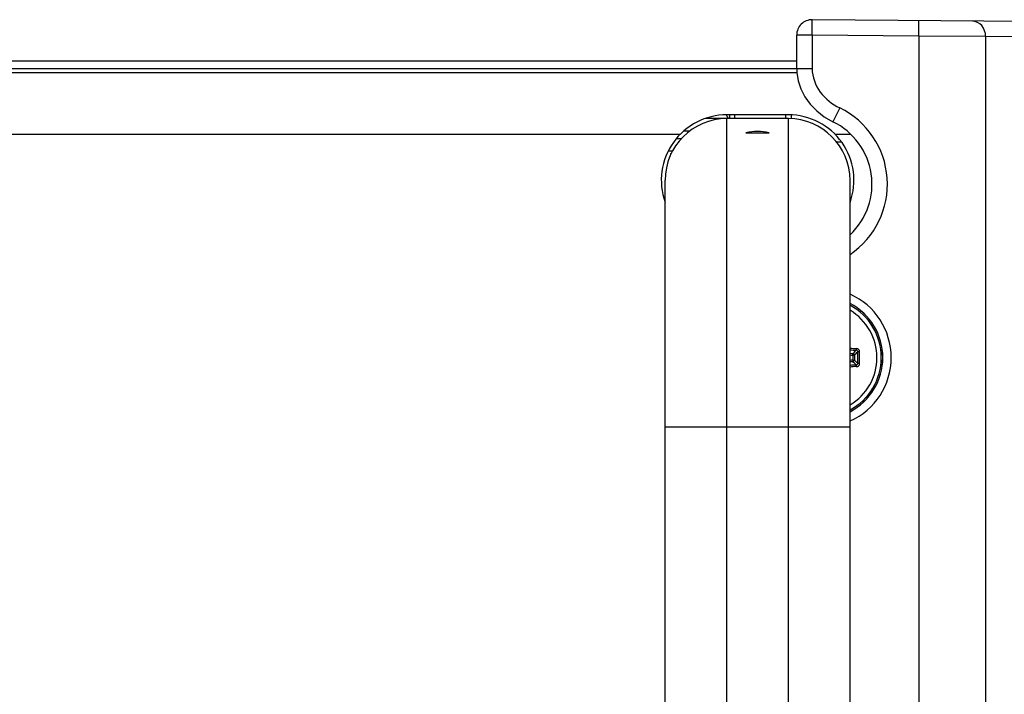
# Model space of a CAD drawing. Header units: millimetres. Extents: x 0 to 420, y 0 to 297.
# Tile 75 of 114: x 306 to 319, y 115 to 123. Entities that reach past the tile are written whole.
import ezdxf

# ---------------------------------------------------------------- set-up
doc = ezdxf.new("R2010")
doc.units = ezdxf.units.MM
doc.header["$LTSCALE"] = 23.1
doc.layers.get('0').update_dxf_attribs({"linetype": 'CONTINUOUS'})
for name, color, linetype in [('02___PRT_ALL_AXES', 7, 'CONTINUOUS'), ('AXES', 7, 'CONTINUOUS'), ('BEZUGSACHSEN', 7, 'CONTINUOUS')]:
    doc.layers.add(name, color=color, linetype=linetype)

msp = doc.modelspace()

# ---------------------------------------------------------------- linework, layer by layer
at = {"color": 7, "linetype": 'CONTINUOUS'}
for p, q in [((316.5686, 123.1705), (316.5703, 123.3705)), ((334.0874, 123.2177), (316.5703, 123.3705)), ((317.9542, 123.1584), (317.9559, 123.3584)), ((316.5686, 123.1705), (316.3686, 123.1705)), ((316.3686, 122.7367), (316.3686, 123.1705)), ((317.9542, 123.1584), (316.5686, 123.1705)), ((316.5686, 123.1705), (316.5686, 122.7366)), ((318.8202, 123.1524), (317.9542, 123.1584)), ((317.9542, 123.1584), (317.9542, 108.8152)), ((324.5187, 123.1027), (318.8202, 123.1524)), ((318.8202, 123.1524), (318.8202, 108.8213)), ((259.4657, 122.8368), (316.3686, 122.8368)), ((252.2226, 122.6868), (316.3686, 122.6868)), ((259.4657, 122.7368), (316.3686, 122.7368)), ((316.9271, 122.2259), (316.8396, 122.0461)), ((316.2607, 122.0868), (315.1807, 122.0868)), ((315.4607, 109.8868), (315.4607, 122.0868)), ((316.2617, 122.1368), (315.4617, 122.1368)), ((316.2607, 109.8868), (316.2607, 122.0868)), ((314.9046, 121.9268), (314.9816, 121.9268)), ((253.7328, 121.8868), (314.8596, 121.8868)), ((314.8709, 121.8268), (314.8054, 121.8268)), ((316.8638, 121.8868), (317.0672, 121.8868)), ((316.8851, 121.7868), (316.9479, 121.7868)), ((314.7577, 121.6668), (314.7023, 121.6668)), ((314.6607, 110.6868), (314.6607, 121.2868)), ((317.0607, 110.6868), (317.0607, 121.2868)), ((317.0618, 121.0029), (317.0607, 121.0043)), ((317.0977, 119.0193), (317.0986, 119.0391)), ((317.0977, 119.0193), (317.1176, 119.0193)), ((317.0977, 119.0192), (317.0977, 118.9544)), ((317.1176, 119.0193), (317.1176, 118.9544)), ((317.1356, 119.0785), (317.1403, 119.0838)), ((317.0977, 118.9544), (317.1176, 118.9544)), ((317.0977, 118.9544), (317.0986, 118.9346)), ((317.1356, 118.8952), (317.1403, 118.8899)), ((314.6607, 118.0868), (317.0607, 118.0868))]:
    msp.add_line(p, q, dxfattribs=at)
at = {"color": 2, "linetype": 'CONTINUOUS'}
for p, q in [((315.5657, 122.0868), (315.5657, 122.1368)), ((316.2257, 122.0868), (316.2257, 122.1368))]:
    msp.add_line(p, q, dxfattribs=at)
at = {"color": 7, "linetype": 'CONTINUOUS'}
msp.add_lwpolyline([(316.3686, 122.7367), (316.3705, 122.6867), (316.3877, 122.5795), (316.4226, 122.4734), (316.4751, 122.3711), (316.544, 122.2751), (316.6285, 122.1877), (316.727, 122.1109), (316.8396, 122.0461)], dxfattribs=at)
for centre, radius, start, end in [((316.5686, 123.1705), 0.2, 89.5, 180), ((316.4457, 121.2368), 1.1, 303.99925, 64.0468), ((315.4617, 121.2868), 0.85, 90, 199.35908), ((315.4607, 121.2868), 0.8, 90, 180), ((316.2607, 121.2868), 0.8, 0, 90), ((316.2617, 121.2868), 0.85, 340.23162, 90), ((316.4457, 121.2368), 0.9, 313.12842, 64.04682), ((316.6957, 118.9868), 0.7701, 298.29145, 61.71719), ((316.6957, 118.9868), 0.7905, 297.50207, 62.49793), ((316.6957, 118.9868), 0.7909, 297.50553, 62.49447), ((316.6957, 118.9868), 0.7142, 300.72458, 59.2792), ((317.1252, 119.4169), 0.3128, 258.10325, 273.23733), ((317.1216, 119.4141), 0.3308, 259.39054, 273.24128), ((317.1157, 119.4068), 0.3681, 261.40308, 267.33943), ((317.1157, 119.4068), 0.388, 261.84718, 267.33995), ((316.4133, 119.721), 0.9667, 315.14663, 318.34952), ((316.3699, 119.8026), 1.0829, 313.66477, 315.34034), ((316.4376, 119.7355), 0.9876, 315.35222, 317.09814), ((294.5183, 118.9868), 22.6428, 359.80686, 0.19317), ((294.3526, 118.9866), 22.8324, 359.80735, 0.19367), ((317.1157, 118.5668), 0.388, 92.66006, 98.15288), ((317.1157, 118.5668), 0.3681, 92.66051, 98.59699), ((317.1216, 118.5596), 0.3308, 86.75835, 100.60898), ((317.1252, 118.5566), 0.313, 86.77105, 101.89375), ((316.4128, 118.2523), 0.9673, 41.65157, 44.85247), ((316.3698, 118.171), 1.083, 44.66003, 46.33536), ((316.4379, 118.2385), 0.9872, 42.90108, 44.64771)]:
    msp.add_arc(centre, radius, start, end, dxfattribs=at)
msp.add_ellipse((315.2957, 122.5528), major_axis=(-0.8581, 1.5537), ratio=0.0369744, start_param=1.8217177, end_param=1.8548836, dxfattribs=at)
for points, knots in [([(318.8202, 123.1524), (318.8203, 123.2022), (318.79, 123.302), (318.6938, 123.352), (318.6488, 123.3524)], [0, 0, 0, 0, 0.5252509, 1, 1, 1, 1]), ([(316.3686, 122.7366), (316.3688, 122.7354), (316.3764, 122.7385), (316.3852, 122.7356), (316.4048, 122.7372), (316.4401, 122.7363), (316.4961, 122.737), (316.5431, 122.7371), (316.5686, 122.7366)], [0, 0, 0, 0, 0.019227, 0.076162, 0.1686161, 0.292825, 0.61733, 1, 1, 1, 1]), ([(316.5686, 122.7366), (316.5686, 122.6289), (316.6522, 122.411), (316.8296, 122.2733), (316.9271, 122.2259)], [0, 0, 0, 0, 0.4984878, 1, 1, 1, 1]), ([(317.1425, 119.1046), (317.1427, 119.1021), (317.1428, 119.0975), (317.1425, 119.0912), (317.1418, 119.0868), (317.141, 119.0842), (317.1403, 119.0838)], [0, 0, 0, 0, 0.3482884, 0.6547739, 0.8795887, 1, 1, 1, 1]), ([(317.1849, 119.0638), (317.1849, 119.0745), (317.1759, 119.0966), (317.1534, 119.1052), (317.1428, 119.1046)], [0, 0, 0, 0, 0.5035035, 1, 1, 1, 1]), ([(317.1176, 119.0193), (317.1175, 119.0242), (317.1135, 119.0343), (317.1035, 119.0389), (317.0986, 119.0391)], [0, 0, 0, 0, 0.4999791, 1, 1, 1, 1]), ([(317.161, 119.0632), (317.161, 119.0685), (317.1567, 119.0796), (317.1455, 119.084), (317.1403, 119.0838)], [0, 0, 0, 0, 0.5063553, 1, 1, 1, 1]), ([(317.1849, 119.0638), (317.1822, 119.0638), (317.1769, 119.0638), (317.1697, 119.0637), (317.1646, 119.0634), (317.1618, 119.0634), (317.161, 119.0632)], [0, 0, 0, 0, 0.3459246, 0.6615116, 0.8927311, 1, 1, 1, 1]), ([(317.1403, 118.8899), (317.1455, 118.8897), (317.1567, 118.8941), (317.161, 118.9052), (317.161, 118.9105)], [0, 0, 0, 0, 0.4936423, 1, 1, 1, 1]), ([(317.1425, 118.8691), (317.1427, 118.8716), (317.1428, 118.8762), (317.1425, 118.8825), (317.1418, 118.8869), (317.141, 118.8895), (317.1403, 118.8899)], [0, 0, 0, 0, 0.3483163, 0.6548188, 0.879628, 1, 1, 1, 1]), ([(317.1428, 118.8691), (317.1534, 118.8685), (317.1759, 118.8771), (317.1849, 118.8992), (317.185, 118.9099)], [0, 0, 0, 0, 0.4964255, 1, 1, 1, 1]), ([(317.1849, 118.9099), (317.1822, 118.9098), (317.1769, 118.9099), (317.1697, 118.9099), (317.1646, 118.9103), (317.1618, 118.9103), (317.161, 118.9105)], [0, 0, 0, 0, 0.3459034, 0.6614753, 0.8926979, 1, 1, 1, 1])]:
    msp.add_open_spline(points, degree=3, knots=knots, dxfattribs=at)
msp.add_open_spline([(317.0986, 118.9346), (317.1035, 118.9348), (317.1135, 118.9394), (317.1175, 118.9495), (317.1176, 118.9544)], degree=3, dxfattribs=at)
at = {"layer": '02___PRT_ALL_AXES', "color": 7, "linetype": 'CONTINUOUS'}
msp.add_arc((316.6957, 118.9868), 0.9, 293.97527, 66.02473, dxfattribs=at)
at = {"layer": 'AXES', "color": 7, "linetype": 'CONTINUOUS'}
for p, q in [((315.4957, 122.1368), (315.4957, 122.0868)), ((316.2957, 122.1346), (316.2957, 122.0868)), ((315.7094, 121.9026), (316.012, 121.9026))]:
    msp.add_line(p, q, dxfattribs=at)
msp.add_arc((315.8607, 121.2868), 0.6341, 76.19562, 103.80438, dxfattribs=at)
at = {"layer": 'BEZUGSACHSEN', "color": 7, "linetype": 'CONTINUOUS'}
msp.add_line((314.7317, 121.6368), (314.7415, 121.6368), dxfattribs=at)
msp.add_open_spline([(314.7317, 121.6368), (314.7308, 121.6336), (314.727, 121.6186), (314.724, 121.6034), (314.7219, 121.5915)], degree=3, knots=[0, 0, 0, 0, 0.2185664, 1, 1, 1, 1], dxfattribs=at)

doc.saveas('drawing.dxf')
